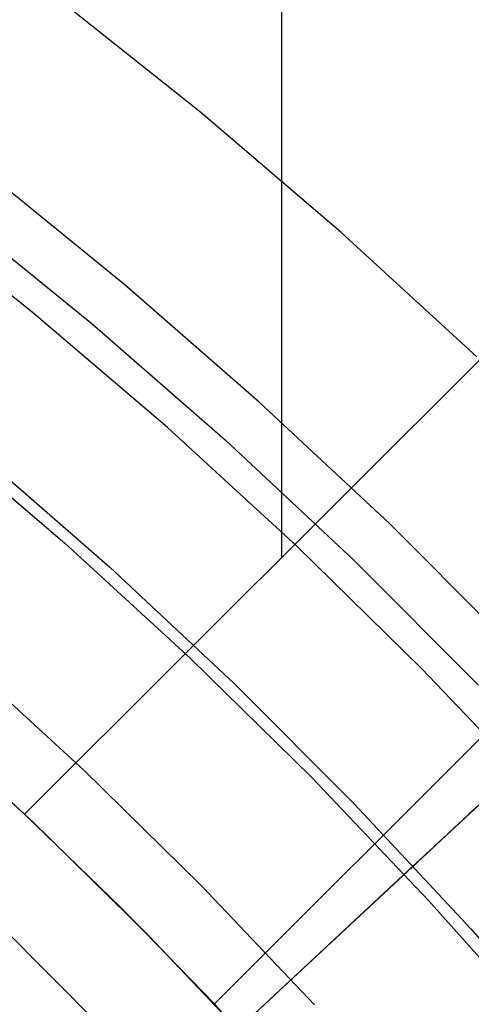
# Model space of a CAD drawing. Header units: millimetres. Extents: x 8929 to 10091, y -2708 to -1691.
# Tile 147 of 196: x 9533.98 to 9537.34, y -2034.09 to -2026.74. Entities that reach past the tile are written whole.
import ezdxf

# ---------------------------------------------------------------- set-up
doc = ezdxf.new("R2010")
doc.units = ezdxf.units.MM
for name, color, linetype in [('COLOR EXT', 7, 'Continuous'), ('luz', 7, 'Continuous'), ('PLASTICO NEGRO', 7, 'Continuous')]:
    doc.layers.add(name, color=color, linetype=linetype)

msp = doc.modelspace()

# ---------------------------------------------------------------- linework, layer by layer
at = {"layer": 'COLOR EXT', "color": 30, "true_color": 0xff8d00}
for p, q in [((9535.9294, -2030.7531, 21.6035), (9535.9294, -1989.8901, 21.6035)), ((9560.8829, -2005.7997, 25.6035), (9534.0122, -2032.6704, 25.6035)), ((9534.0122, -2032.6704, 21.6035), (9560.8829, -2005.7997, 21.6035)), ((9534.0122, -2032.6704, 23.6035), (9560.8829, -2005.7997, 23.6035)), ((9562.2971, -2007.2139, 21.6035), (9535.4261, -2034.0848, 21.6035)), ((9535.4261, -2034.0848, 25.6035), (9562.2971, -2007.2139, 25.6035)), ((9562.2971, -2007.2139, 23.6035), (9535.4261, -2034.0848, 23.6035)), ((9534.0122, -2032.6704, 21.6035), (9533.1154, -2031.8521, 21.6035)), ((9533.1853, -2031.9138, 29.9035), (9534.0757, -2032.7305, 29.9035)), ((9534.0757, -2032.7305, 25.7535), (9533.1853, -2031.9138, 25.7535)), ((9534.7293, -2033.3675, 25.6035), (9534.0122, -2032.6704, 25.6035)), ((9534.0122, -2032.6704, 25.6035), (9534.0122, -2032.6704, 21.6035)), ((9534.0757, -2032.7305, 29.9035), (9534.9374, -2033.5775, 29.9035)), ((9534.9374, -2033.5775, 25.7535), (9534.0757, -2032.7305, 25.7535)), ((9535.4261, -2034.0848, 25.6035), (9534.7293, -2033.3675, 25.6035)), ((9534.9374, -2033.5775, 29.9035), (9535.7694, -2034.4537, 29.9035)), ((9535.7694, -2034.4537, 25.7535), (9534.9374, -2033.5775, 25.7535)), ((9536.244, -2034.9818, 21.6035), (9535.4261, -2034.0848, 21.6035)), ((9535.4261, -2034.0848, 21.6035), (9535.4261, -2034.0848, 25.6035))]:
    msp.add_line(p, q, dxfattribs=at)
at = {"layer": 'luz', "color": 7, "true_color": 0xffffff}
for p, q in [((9535.3243, -2027.4368, -22.7759), (9534.2501, -2026.5802, -22.7759)), ((9536.3683, -2028.33, -22.7759), (9535.3243, -2027.4368, -22.7759)), ((9534.0842, -2028.9379, -21.7129), (9533.0626, -2028.1232, -21.7129)), ((9537.3808, -2029.2587, -22.7759), (9536.3683, -2028.33, -22.7759)), ((9535.0771, -2029.7875, -21.7129), (9534.0842, -2028.9379, -21.7129)), ((9533.3499, -2029.8268, -22.0204), (9534.3126, -2030.6504, -22.0204)), ((9536.0401, -2030.6707, -21.7129), (9535.0771, -2029.7875, -21.7129)), ((9534.3126, -2030.6504, -22.0204), (9535.2463, -2031.5068, -22.0204)), ((9536.9721, -2031.5867, -21.7129), (9536.0401, -2030.6707, -21.7129)), ((9534.4524, -2032.3428, -22.328), (9533.5481, -2031.5134, -22.328)), ((9535.2463, -2031.5068, -22.0204), (9536.1498, -2032.3949, -22.0204)), ((9537.8718, -2032.5343, -21.7129), (9536.9721, -2031.5867, -21.7129)), ((9535.3276, -2033.203, -22.328), (9534.4524, -2032.3428, -22.328)), ((9536.1498, -2032.3949, -22.0204), (9537.0222, -2033.3136, -22.0204)), ((9536.1726, -2034.0929, -22.328), (9535.3276, -2033.203, -22.328)), ((9537.0222, -2033.3136, -22.0204), (9537.8623, -2034.2619, -22.0204))]:
    msp.add_line(p, q, dxfattribs=at)
at = {"layer": 'PLASTICO NEGRO', "color": 254, "true_color": 0xcad1ee}
for p, q in [((9534.7603, -2028.7238, 35.4035), (9533.7309, -2027.8859, 35.4035)), ((9533.496, -2028.1849, 33.9035), (9534.5153, -2029.0145, 33.9035)), ((9535.7602, -2029.5968, 35.4035), (9534.7603, -2028.7238, 35.4035)), ((9534.5153, -2029.0145, 33.9035), (9535.5053, -2029.8789, 33.9035)), ((9536.7294, -2030.5038, 35.4035), (9535.7602, -2029.5968, 35.4035)), ((9535.5053, -2029.8789, 33.9035), (9536.4649, -2030.7769, 33.9035)), ((9533.6897, -2029.9937, 34.772), (9534.6465, -2030.8289, 34.772)), ((9537.6667, -2031.4437, 35.4035), (9536.7294, -2030.5038, 35.4035)), ((9536.4649, -2030.7769, 33.9035), (9537.3929, -2031.7075, 33.9035)), ((9534.6465, -2030.8289, 34.772), (9535.5738, -2031.6967, 34.772)), ((9535.5738, -2031.6967, 34.772), (9536.4706, -2032.596, 34.772)), ((9535.0706, -2034.7664, 30.535), (9537.8447, -2032.1846, 33.9035)), ((9536.4706, -2032.596, 34.772), (9537.3358, -2033.5257, 34.772)), ((9537.3848, -2032.6127, 35.1911), (9537.3273, -2032.6662, 35.1548)), ((9537.3273, -2032.6662, 35.1548), (9537.2708, -2032.7188, 35.1159)), ((9537.2152, -2032.7704, 35.0743), (9537.1608, -2032.8211, 35.0301)), ((9537.2708, -2032.7188, 35.1159), (9537.2152, -2032.7704, 35.0743)), ((9537.1608, -2032.8211, 35.0301), (9537.1075, -2032.8707, 34.9833)), ((9537.0555, -2032.9191, 34.9341), (9537.0047, -2032.9664, 34.8824)), ((9537.1075, -2032.8707, 34.9833), (9537.0555, -2032.9191, 34.9341)), ((9537.0047, -2032.9664, 34.8824), (9536.9552, -2033.0124, 34.8284)), ((9534.3411, -2035.4453, 31.6561), (9536.9072, -2033.0571, 34.772)), ((9536.9552, -2033.0124, 34.8284), (9536.9072, -2033.0571, 34.772)), ((9533.8281, -2033.4987, 30.535), (9534.6638, -2034.3367, 30.535)), ((9537.3358, -2033.5257, 34.772), (9538.1684, -2034.4847, 34.772))]:
    msp.add_line(p, q, dxfattribs=at)

doc.saveas('drawing.dxf')
